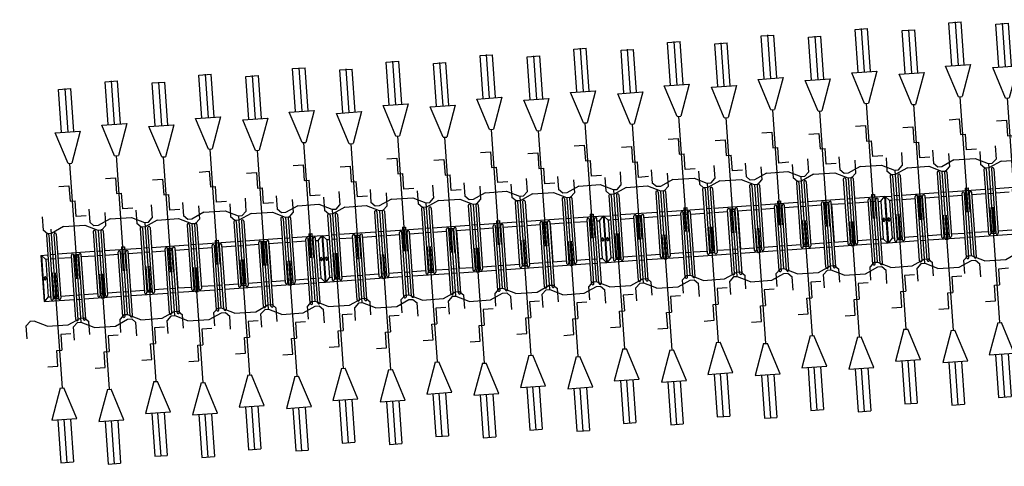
# Model space of a CAD drawing. Extents: x -410 to 7352, y -1401 to 655.
# Tile 142 of 185: x 449.77 to 457.62, y -62.43 to -58.87. Entities that reach past the tile are written whole.
import ezdxf

# ---------------------------------------------------------------- set-up
doc = ezdxf.new("R2010")
doc.units = 0
doc.header["$MEASUREMENT"] = 0
doc.linetypes.add('HIDDENX2', pattern=[0.75, 0.5, -0.25])
for name, color, linetype in [('MATEN-018', 8, 'Continuous'), ('TM_fietsparkeren hoog laag', 1, 'Continuous'), ('V_opsl_ob 12x25', 1, 'HIDDENX2')]:
    doc.layers.add(name, color=color, linetype=linetype)

# ---------------------------------------------------------------- blocks, each defined once
blk = doc.blocks.new('FIETSBAH')
at = {"layer": 'MATEN-018'}
for p, q in [((-49.9999, 1865.99576), (49.9999, 1865.99576)), ((-49.9999, 1522.78842), (-49.9999, 1865.99576)), ((0, 1870.19692), (0, 1521.9045)), ((49.9999, 1522.78842), (49.9999, 1865.99576)), ((-14.9987, 1271.905), (-99.9998, 1521.9045)), ((-99.9998, 1521.9045), (99.9998, 1521.9045)), ((99.9998, 1521.9045), (15.00124, 1271.905)), ((-14.9987, 1271.905), (15.00124, 1271.905)), ((0, 0), (0, 1271.905)), ((-99.9998, 1094.80858), (-19.99996, 1094.80858)), ((-19.99996, 1094.80858), (-19.99996, 969.63992)), ((-19.99996, 969.63992), (19.99996, 969.63992)), ((19.99996, 844.47126), (19.99996, 969.63992)), ((-249.9995, 861.51212), (-249.9995, 755.73128)), ((99.9998, 844.47126), (19.99996, 844.47126)), ((250.00204, 861.51212), (250.00204, 755.73128)), ((-218.0463, 724.51468), (-249.9995, 755.73128)), ((-185.46572, 724.51468), (-218.09456, 724.51468)), ((-85.21192, 771.5123), (-185.46572, 724.51468)), ((-85.21192, 771.5123), (85.21446, 771.5123)), ((85.21446, 771.5123), (185.46572, 724.51468)), ((185.46572, 724.51468), (218.0971, 724.51468)), ((218.0463, 724.51468), (250.00204, 755.73128)), ((-11.99896, 541.70072), (-11.99896, 349.9993)), ((-11.99896, 541.70072), (11.99896, 541.70072)), ((11.99896, 541.70072), (11.99896, 349.9993))]:
    blk.add_line(p, q, dxfattribs=at)
blk = doc.blocks.new('A$C703B710E')
at = {"layer": 'TM_fietsparkeren hoog laag'}
for p, q in [((-57193.9, 275.5), (-57563.9, 275.5)), ((-57563.9, 275.5), (-57563.9, 33.7)), ((-57193.9, 275.5), (-57563.9, 275.5)), ((-57193.9, 272.5), (-57563.9, 272.5)), ((-57528.6, 240.5), (-57563.9, 272.5)), ((-57528.9, 240.5), (-57528.9, 221.2)), ((-57228.9, 240.5), (-57528.9, 240.5)), ((-57372.4, 261.5), (-57385.4, 261.5)), ((-57372.4, 249.5), (-57385.4, 249.5)), ((-57228.9, 240.5), (-57193.9, 272.5)), ((-57228.9, 221.2), (-57228.9, 240.5)), ((-57193.9, 275.5), (-57193.9, 221.2)), ((-57548.9, 161.2), (-57548.9, 202.2)), ((-57033.4, 221.2), (-57546.4, 221.2)), ((-57033.4, 202.2), (-57546.4, 202.2)), ((-57033.4, 161.2), (-57546.4, 161.2)), ((-57543.9, 161.2), (-57543.9, 202.2)), ((-57528.9, 202.2), (-57528.9, 161.2)), ((-57228.9, 161.2), (-57228.9, 202.2)), ((-57193.9, 161.2), (-57193.9, 202.2)), ((-57033.4, 142.2), (-57546.4, 142.2)), ((-57528.9, 142.2), (-57528.9, 33.7)), ((-57228.9, 33.7), (-57228.9, 142.2)), ((-57193.9, -153.8), (-57193.9, 142.2)), ((-57724.4, 33.7), (-57211.4, 33.7)), ((-57724.4, 14.7), (-57211.4, 14.7)), ((-57563.9, 14.7), (-57563.9, -26.3)), ((-57528.9, 14.7), (-57528.9, -26.3)), ((-57228.9, -26.3), (-57228.9, 14.7)), ((-57213.9, -26.3), (-57213.9, 14.7)), ((-57208.9, -26.3), (-57208.9, 14.7)), ((-57724.4, -26.3), (-57211.4, -26.3)), ((-57724.4, -45.3), (-57211.4, -45.3)), ((-57563.9, -45.3), (-57563.9, -341.3)), ((-57528.9, -45.3), (-57528.9, -153.8)), ((-57228.9, -153.8), (-57228.9, -45.3)), ((-57033.4, -153.8), (-57546.4, -153.8)), ((-57033.4, -172.8), (-57546.4, -172.8)), ((-57033.4, -213.8), (-57546.4, -213.8)), ((-57033.4, -232.8), (-57546.4, -232.8)), ((-57528.9, -172.8), (-57528.9, -213.8)), ((-57528.9, -232.8), (-57528.9, -341.3)), ((-57228.9, -213.8), (-57228.9, -172.8)), ((-57228.9, -341.3), (-57228.9, -232.8)), ((-57193.9, -213.8), (-57193.9, -172.8)), ((-57193.9, -528.8), (-57193.9, -232.8)), ((-57724.4, -341.3), (-57211.4, -341.3)), ((-57724.4, -360.3), (-57211.4, -360.3)), ((-57563.9, -360.3), (-57563.9, -401.3)), ((-57528.9, -360.3), (-57528.9, -401.3)), ((-57228.9, -401.3), (-57228.9, -360.3)), ((-57724.4, -401.3), (-57211.4, -401.3)), ((-57724.4, -420.3), (-57211.4, -420.3)), ((-57563.9, -420.3), (-57563.9, -716.3)), ((-57528.9, -420.3), (-57528.9, -528.8)), ((-57228.9, -528.8), (-57228.9, -420.3)), ((-57548.9, -588.8), (-57548.9, -547.8)), ((-57033.4, -528.8), (-57546.4, -528.8)), ((-57033.4, -547.8), (-57546.4, -547.8)), ((-57543.9, -588.8), (-57543.9, -547.8)), ((-57528.9, -547.8), (-57528.9, -588.8)), ((-57228.9, -588.8), (-57228.9, -547.8)), ((-57193.9, -588.8), (-57193.9, -547.8)), ((-57033.4, -588.8), (-57546.4, -588.8)), ((-57033.4, -607.8), (-57546.4, -607.8)), ((-57528.9, -607.8), (-57528.9, -716.3)), ((-57228.9, -716.3), (-57228.9, -607.8)), ((-57193.9, -903.4), (-57193.9, -607.4)), ((-57724.4, -716.3), (-57211.4, -716.3)), ((-57724.4, -735.3), (-57211.4, -735.3)), ((-57724.4, -776.3), (-57211.4, -776.3)), ((-57563.9, -735.3), (-57563.9, -776.3)), ((-57528.9, -735.3), (-57528.9, -776.3)), ((-57228.9, -776.3), (-57228.9, -735.3)), ((-57213.9, -776.3), (-57213.9, -735.3)), ((-57208.9, -776.3), (-57208.9, -735.3)), ((-57724.4, -795.3), (-57211.4, -795.3)), ((-57563.9, -794.9), (-57563.9, -1090.9)), ((-57225.9, -795.8), (-57531.9, -795.8)), ((-57528.9, -794.9), (-57528.9, -903.4)), ((-57528.9, -795.3), (-57528.9, -795.8)), ((-57228.9, -903.4), (-57228.9, -794.9)), ((-57228.9, -795.8), (-57228.9, -795.3)), ((-57033.4, -903.8), (-57546.4, -903.8)), ((-57033.4, -922.8), (-57546.4, -922.8)), ((-57528.9, -922.8), (-57528.9, -963.8)), ((-57228.9, -963.8), (-57228.9, -922.8)), ((-57193.9, -963.8), (-57193.9, -922.8)), ((-57033.4, -963.8), (-57546.4, -963.8)), ((-57033.4, -982.8), (-57546.4, -982.8)), ((-57528.9, -982.4), (-57528.9, -1090.9)), ((-57528.9, -982.8), (-57528.9, -1091.3)), ((-57228.9, -1091.3), (-57228.9, -982.8)), ((-57193.9, -1278.8), (-57193.9, -982.8)), ((-57724.4, -1091.3), (-57211.4, -1091.3)), ((-57724.4, -1110.3), (-57211.4, -1110.3)), ((-57724.4, -1151.3), (-57211.4, -1151.3)), ((-57724.4, -1170.3), (-57211.4, -1170.3)), ((-57563.9, -1110.3), (-57563.9, -1151.3)), ((-57563.9, -1170.3), (-57563.9, -1466.3)), ((-57528.9, -1110.3), (-57528.9, -1151.3)), ((-57528.9, -1170.3), (-57528.9, -1278.8)), ((-57228.9, -1151.3), (-57228.9, -1110.3)), ((-57228.9, -1278.8), (-57228.9, -1170.3)), ((-57548.9, -1338.8), (-57548.9, -1297.8)), ((-57033.4, -1278.8), (-57546.4, -1278.8)), ((-57033.4, -1297.8), (-57546.4, -1297.8)), ((-57543.9, -1338.8), (-57543.9, -1297.8)), ((-57528.9, -1297.8), (-57528.9, -1338.8)), ((-57228.9, -1338.8), (-57228.9, -1297.8)), ((-57193.9, -1338.8), (-57193.9, -1297.8)), ((-57033.4, -1338.8), (-57546.4, -1338.8)), ((-57033.4, -1357.8), (-57546.4, -1357.8)), ((-57528.9, -1357.8), (-57528.9, -1466.3)), ((-57228.9, -1466.3), (-57228.9, -1357.8)), ((-57193.9, -1653.4), (-57193.9, -1357.4)), ((-57724.4, -1466.3), (-57211.4, -1466.3)), ((-57724.4, -1485.3), (-57211.4, -1485.3)), ((-57563.9, -1485.3), (-57563.9, -1526.3)), ((-57528.9, -1485.3), (-57528.9, -1526.3)), ((-57228.9, -1526.3), (-57228.9, -1485.3)), ((-57213.9, -1526.3), (-57213.9, -1485.3)), ((-57208.9, -1526.3), (-57208.9, -1485.3)), ((-57724.4, -1526.3), (-57211.4, -1526.3)), ((-57724.4, -1545.3), (-57211.4, -1545.3)), ((-57563.9, -1544.9), (-57563.9, -1840.9)), ((-57225.9, -1545.8), (-57531.9, -1545.8)), ((-57528.9, -1544.9), (-57528.9, -1653.4)), ((-57528.9, -1545.3), (-57528.9, -1545.8)), ((-57228.9, -1653.4), (-57228.9, -1544.9)), ((-57228.9, -1545.8), (-57228.9, -1545.3)), ((-57033.4, -1653.8), (-57546.4, -1653.8)), ((-57033.4, -1672.8), (-57546.4, -1672.8)), ((-57033.4, -1713.8), (-57546.4, -1713.8)), ((-57528.9, -1672.8), (-57528.9, -1713.8)), ((-57228.9, -1713.8), (-57228.9, -1672.8)), ((-57193.9, -1713.8), (-57193.9, -1672.8)), ((-57033.4, -1732.8), (-57546.4, -1732.8)), ((-57528.9, -1732.4), (-57528.9, -1840.9)), ((-57228.9, -1841.3), (-57228.9, -1732.8)), ((-57193.9, -1974.5), (-57193.9, -1732.8)), ((-57724.4, -1841.3), (-57211.4, -1841.3)), ((-57724.4, -1860.3), (-57211.4, -1860.3)), ((-57563.9, -1860.3), (-57563.9, -1901.3)), ((-57528.9, -1860.3), (-57528.9, -1901.3)), ((-57228.9, -1901.3), (-57228.9, -1860.3)), ((-57724.4, -1901.3), (-57211.4, -1901.3)), ((-57724.4, -1920.3), (-57211.4, -1920.3)), ((-57563.9, -1920.3), (-57563.9, -1974.5)), ((-57528.6, -1939.5), (-57563.9, -1971.5)), ((-57528.9, -1920.3), (-57528.9, -1939.5)), ((-57228.9, -1939.5), (-57528.9, -1939.5)), ((-57372.4, -1948.5), (-57385.4, -1948.5)), ((-57372.4, -1960.5), (-57385.4, -1960.5)), ((-57228.9, -1920.3), (-57228.9, -1939.5)), ((-57228.9, -1939.5), (-57193.9, -1971.5)), ((-57193.9, -1971.5), (-57563.9, -1971.5)), ((-57193.9, -1974.5), (-57563.9, -1974.5)), ((-57193.9, -1974.5), (-57563.9, -1974.5)), ((-57563.9, -1974.5), (-57563.9, -2216.3)), ((-57193.9, -1974.5), (-57563.9, -1974.5)), ((-57193.9, -1977.5), (-57563.9, -1977.5)), ((-57528.6, -2009.5), (-57563.9, -1977.5)), ((-57033.4, -2028.8), (-57546.4, -2028.8)), ((-57528.9, -2009.5), (-57528.9, -2028.8)), ((-57228.9, -2009.5), (-57528.9, -2009.5)), ((-57372.4, -1988.5), (-57385.4, -1988.5)), ((-57372.4, -2000.5), (-57385.4, -2000.5)), ((-57228.9, -2009.5), (-57193.9, -1977.5)), ((-57228.9, -2028.8), (-57228.9, -2009.5)), ((-57193.9, -1974.5), (-57193.9, -2028.8)), ((-57548.9, -2088.8), (-57548.9, -2047.8)), ((-57033.4, -2047.8), (-57546.4, -2047.8)), ((-57033.4, -2088.8), (-57546.4, -2088.8)), ((-57033.4, -2107.8), (-57546.4, -2107.8)), ((-57543.9, -2088.8), (-57543.9, -2047.8)), ((-57528.9, -2047.8), (-57528.9, -2088.8)), ((-57528.9, -2107.8), (-57528.9, -2216.3)), ((-57228.9, -2088.8), (-57228.9, -2047.8)), ((-57228.9, -2216.3), (-57228.9, -2107.8)), ((-57193.9, -2088.8), (-57193.9, -2047.8)), ((-57193.9, -2403.8), (-57193.9, -2107.8)), ((-57724.4, -2216.3), (-57211.4, -2216.3)), ((-57724.4, -2235.3), (-57211.4, -2235.3)), ((-57724.4, -2276.3), (-57211.4, -2276.3)), ((-57563.9, -2235.3), (-57563.9, -2276.3)), ((-57528.9, -2235.3), (-57528.9, -2276.3)), ((-57228.9, -2276.3), (-57228.9, -2235.3)), ((-57213.9, -2276.3), (-57213.9, -2235.3)), ((-57208.9, -2276.3), (-57208.9, -2235.3)), ((-57724.4, -2295.3), (-57211.4, -2295.3)), ((-57563.9, -2295.3), (-57563.9, -2591.3)), ((-57528.9, -2295.3), (-57528.9, -2403.8)), ((-57228.9, -2403.8), (-57228.9, -2295.3)), ((-57033.4, -2403.8), (-57546.4, -2403.8)), ((-57033.4, -2422.8), (-57546.4, -2422.8)), ((-57528.9, -2422.8), (-57528.9, -2463.8)), ((-57228.9, -2463.8), (-57228.9, -2422.8)), ((-57193.9, -2463.8), (-57193.9, -2422.8)), ((-57033.4, -2463.8), (-57546.4, -2463.8)), ((-57033.4, -2482.8), (-57546.4, -2482.8)), ((-57528.9, -2482.8), (-57528.9, -2591.3)), ((-57228.9, -2591.3), (-57228.9, -2482.8)), ((-57193.9, -2778.8), (-57193.9, -2482.8)), ((-57724.4, -2591.3), (-57211.4, -2591.3)), ((-57724.4, -2610.3), (-57211.4, -2610.3)), ((-57724.4, -2651.3), (-57211.4, -2651.3)), ((-57724.4, -2670.3), (-57211.4, -2670.3)), ((-57563.9, -2610.3), (-57563.9, -2651.3)), ((-57563.9, -2670.3), (-57563.9, -2966.3)), ((-57528.9, -2610.3), (-57528.9, -2651.3)), ((-57528.9, -2670.3), (-57528.9, -2778.8)), ((-57228.9, -2651.3), (-57228.9, -2610.3)), ((-57228.9, -2778.8), (-57228.9, -2670.3)), ((-57548.9, -2838.8), (-57548.9, -2797.8)), ((-57033.4, -2778.8), (-57546.4, -2778.8)), ((-57033.4, -2797.8), (-57546.4, -2797.8)), ((-57543.9, -2838.8), (-57543.9, -2797.8)), ((-57528.9, -2797.8), (-57528.9, -2838.8)), ((-57228.9, -2838.8), (-57228.9, -2797.8)), ((-57193.9, -2838.8), (-57193.9, -2797.8)), ((-57033.4, -2838.8), (-57546.4, -2838.8)), ((-57033.4, -2857.8), (-57546.4, -2857.8)), ((-57528.9, -2857.8), (-57528.9, -2966.3)), ((-57228.9, -2966.3), (-57228.9, -2857.8)), ((-57193.9, -3153.4), (-57193.9, -2857.4)), ((-57724.4, -2966.3), (-57211.4, -2966.3)), ((-57724.4, -2985.3), (-57211.4, -2985.3)), ((-57563.9, -2985.3), (-57563.9, -3026.3)), ((-57528.9, -2985.3), (-57528.9, -3026.3)), ((-57228.9, -3026.3), (-57228.9, -2985.3)), ((-57213.9, -3026.3), (-57213.9, -2985.3)), ((-57208.9, -3026.3), (-57208.9, -2985.3)), ((-57724.4, -3026.3), (-57211.4, -3026.3)), ((-57724.4, -3045.3), (-57211.4, -3045.3)), ((-57563.9, -3044.9), (-57563.9, -3340.9)), ((-57225.9, -3045.8), (-57531.9, -3045.8)), ((-57528.9, -3044.9), (-57528.9, -3153.4)), ((-57528.9, -3045.3), (-57528.9, -3045.8)), ((-57228.9, -3153.4), (-57228.9, -3044.9)), ((-57228.9, -3045.8), (-57228.9, -3045.3)), ((-57033.4, -3153.8), (-57546.4, -3153.8)), ((-57033.4, -3172.8), (-57546.4, -3172.8)), ((-57033.4, -3213.8), (-57546.4, -3213.8)), ((-57528.9, -3172.8), (-57528.9, -3213.8)), ((-57228.9, -3213.8), (-57228.9, -3172.8)), ((-57193.9, -3213.8), (-57193.9, -3172.8)), ((-57033.4, -3232.8), (-57546.4, -3232.8)), ((-57528.9, -3232.4), (-57528.9, -3340.9)), ((-57528.9, -3232.8), (-57528.9, -3341.3)), ((-57228.9, -3341.3), (-57228.9, -3232.8)), ((-57193.9, -3528.8), (-57193.9, -3232.8)), ((-57724.4, -3341.3), (-57211.4, -3341.3)), ((-57724.4, -3360.3), (-57211.4, -3360.3)), ((-57563.9, -3360.3), (-57563.9, -3401.3)), ((-57528.9, -3360.3), (-57528.9, -3401.3)), ((-57228.9, -3401.3), (-57228.9, -3360.3)), ((-57724.4, -3401.3), (-57211.4, -3401.3)), ((-57724.4, -3420.3), (-57211.4, -3420.3)), ((-57563.9, -3420.3), (-57563.9, -3716.3)), ((-57528.9, -3420.3), (-57528.9, -3528.8)), ((-57228.9, -3528.8), (-57228.9, -3420.3)), ((-57033.4, -3528.8), (-57546.4, -3528.8)), ((-57548.9, -3588.8), (-57548.9, -3547.8)), ((-57033.4, -3547.8), (-57546.4, -3547.8)), ((-57033.4, -3588.8), (-57546.4, -3588.8)), ((-57033.4, -3607.8), (-57546.4, -3607.8)), ((-57543.9, -3588.8), (-57543.9, -3547.8)), ((-57528.9, -3547.8), (-57528.9, -3588.8)), ((-57528.9, -3607.8), (-57528.9, -3716.3)), ((-57228.9, -3588.8), (-57228.9, -3547.8)), ((-57228.9, -3716.3), (-57228.9, -3607.8)), ((-57193.9, -3588.8), (-57193.9, -3547.8)), ((-57193.9, -3903.4), (-57193.9, -3607.4)), ((-57724.4, -3716.3), (-57211.4, -3716.3)), ((-57724.4, -3735.3), (-57211.4, -3735.3)), ((-57563.9, -3735.3), (-57563.9, -3776.3)), ((-57528.9, -3735.3), (-57528.9, -3776.3)), ((-57228.9, -3776.3), (-57228.9, -3735.3)), ((-57213.9, -3776.3), (-57213.9, -3735.3)), ((-57208.9, -3776.3), (-57208.9, -3735.3)), ((-57724.4, -3776.3), (-57211.4, -3776.3)), ((-57724.4, -3795.3), (-57211.4, -3795.3)), ((-57563.9, -3794.9), (-57563.9, -4090.9)), ((-57225.9, -3795.8), (-57531.9, -3795.8)), ((-57528.9, -3794.9), (-57528.9, -3903.4)), ((-57528.9, -3795.3), (-57528.9, -3795.8)), ((-57228.9, -3903.4), (-57228.9, -3794.9)), ((-57228.9, -3795.8), (-57228.9, -3795.3)), ((-57033.4, -3903.8), (-57546.4, -3903.8)), ((-57033.4, -3922.8), (-57546.4, -3922.8)), ((-57528.9, -3922.8), (-57528.9, -3963.8)), ((-57228.9, -3963.8), (-57228.9, -3922.8)), ((-57193.9, -3963.8), (-57193.9, -3922.8)), ((-57033.4, -3963.8), (-57546.4, -3963.8)), ((-57033.4, -3982.8), (-57546.4, -3982.8)), ((-57528.9, -3982.4), (-57528.9, -4090.9)), ((-57228.9, -4091.3), (-57228.9, -3982.8)), ((-57193.9, -4224.5), (-57193.9, -3982.8)), ((-57724.4, -4091.3), (-57211.4, -4091.3)), ((-57724.4, -4110.3), (-57211.4, -4110.3)), ((-57724.4, -4151.3), (-57211.4, -4151.3)), ((-57563.9, -4110.3), (-57563.9, -4151.3)), ((-57528.9, -4110.3), (-57528.9, -4151.3)), ((-57228.9, -4151.3), (-57228.9, -4110.3)), ((-57724.4, -4170.3), (-57211.4, -4170.3)), ((-57563.9, -4170.3), (-57563.9, -4224.5)), ((-57528.6, -4189.5), (-57563.9, -4221.5)), ((-57193.9, -4221.5), (-57563.9, -4221.5)), ((-57193.9, -4224.5), (-57563.9, -4224.5)), ((-57193.9, -4224.5), (-57563.9, -4224.5)), ((-57563.9, -4224.5), (-57563.9, -4466.3)), ((-57193.9, -4224.5), (-57563.9, -4224.5)), ((-57193.9, -4227.5), (-57563.9, -4227.5)), ((-57528.6, -4259.5), (-57563.9, -4227.5)), ((-57528.9, -4170.3), (-57528.9, -4189.5)), ((-57228.9, -4189.5), (-57528.9, -4189.5)), ((-57372.4, -4198.5), (-57385.4, -4198.5)), ((-57372.4, -4210.5), (-57385.4, -4210.5)), ((-57372.4, -4238.5), (-57385.4, -4238.5)), ((-57228.9, -4170.3), (-57228.9, -4189.5)), ((-57228.9, -4189.5), (-57193.9, -4221.5)), ((-57228.9, -4259.5), (-57193.9, -4227.5)), ((-57193.9, -4224.5), (-57193.9, -4278.8)), ((-57548.9, -4338.8), (-57548.9, -4297.8)), ((-57033.4, -4278.8), (-57546.4, -4278.8)), ((-57033.4, -4297.8), (-57546.4, -4297.8)), ((-57543.9, -4338.8), (-57543.9, -4297.8)), ((-57528.9, -4259.5), (-57528.9, -4278.8)), ((-57228.9, -4259.5), (-57528.9, -4259.5)), ((-57528.9, -4297.8), (-57528.9, -4338.8)), ((-57372.4, -4250.5), (-57385.4, -4250.5)), ((-57228.9, -4278.8), (-57228.9, -4259.5)), ((-57228.9, -4338.8), (-57228.9, -4297.8)), ((-57193.9, -4338.8), (-57193.9, -4297.8)), ((-57033.4, -4338.8), (-57546.4, -4338.8)), ((-57033.4, -4357.8), (-57546.4, -4357.8)), ((-57528.9, -4357.8), (-57528.9, -4466.3)), ((-57228.9, -4466.3), (-57228.9, -4357.8)), ((-57193.9, -4653.8), (-57193.9, -4357.8)), ((-57724.4, -4466.3), (-57211.4, -4466.3)), ((-57724.4, -4485.3), (-57211.4, -4485.3)), ((-57724.4, -4526.3), (-57211.4, -4526.3)), ((-57724.4, -4545.3), (-57211.4, -4545.3)), ((-57563.9, -4485.3), (-57563.9, -4526.3)), ((-57563.9, -4545.3), (-57563.9, -4841.3)), ((-57528.9, -4485.3), (-57528.9, -4526.3)), ((-57528.9, -4545.3), (-57528.9, -4653.8)), ((-57228.9, -4526.3), (-57228.9, -4485.3)), ((-57228.9, -4653.8), (-57228.9, -4545.3)), ((-57213.9, -4526.3), (-57213.9, -4485.3)), ((-57208.9, -4526.3), (-57208.9, -4485.3)), ((-57033.4, -4653.8), (-57546.4, -4653.8)), ((-57033.4, -4672.8), (-57546.4, -4672.8)), ((-57033.4, -4713.8), (-57546.4, -4713.8)), ((-57528.9, -4672.8), (-57528.9, -4713.8)), ((-57228.9, -4713.8), (-57228.9, -4672.8)), ((-57193.9, -4713.8), (-57193.9, -4672.8)), ((-57033.4, -4732.8), (-57546.4, -4732.8)), ((-57528.9, -4732.8), (-57528.9, -4841.3)), ((-57228.9, -4841.3), (-57228.9, -4732.8)), ((-57193.9, -5028.8), (-57193.9, -4732.8)), ((-57724.4, -4841.3), (-57211.4, -4841.3)), ((-57724.4, -4860.3), (-57211.4, -4860.3)), ((-57563.9, -4860.3), (-57563.9, -4901.3)), ((-57528.9, -4860.3), (-57528.9, -4901.3)), ((-57228.9, -4901.3), (-57228.9, -4860.3)), ((-57724.4, -4901.3), (-57211.4, -4901.3)), ((-57724.4, -4920.3), (-57211.4, -4920.3)), ((-57563.9, -4920.3), (-57563.9, -5216.3)), ((-57528.9, -4920.3), (-57528.9, -5028.8)), ((-57228.9, -5028.8), (-57228.9, -4920.3)), ((-57033.4, -5028.8), (-57546.4, -5028.8)), ((-57548.9, -5088.8), (-57548.9, -5047.8)), ((-57033.4, -5047.8), (-57546.4, -5047.8)), ((-57033.4, -5088.8), (-57546.4, -5088.8)), ((-57543.9, -5088.8), (-57543.9, -5047.8)), ((-57528.9, -5047.8), (-57528.9, -5088.8)), ((-57228.9, -5088.8), (-57228.9, -5047.8)), ((-57193.9, -5088.8), (-57193.9, -5047.8)), ((-57033.4, -5107.8), (-57546.4, -5107.8)), ((-57528.9, -5107.8), (-57528.9, -5216.3)), ((-57228.9, -5216.3), (-57228.9, -5107.8)), ((-57193.9, -5403.4), (-57193.9, -5107.4)), ((-57724.4, -5216.3), (-57211.4, -5216.3)), ((-57724.4, -5235.3), (-57211.4, -5235.3)), ((-57563.9, -5235.3), (-57563.9, -5276.3)), ((-57528.9, -5235.3), (-57528.9, -5276.3)), ((-57228.9, -5276.3), (-57228.9, -5235.3)), ((-57213.9, -5276.3), (-57213.9, -5235.3)), ((-57208.9, -5276.3), (-57208.9, -5235.3)), ((-57724.4, -5276.3), (-57211.4, -5276.3)), ((-57724.4, -5295.3), (-57211.4, -5295.3)), ((-57563.9, -5294.9), (-57563.9, -5590.9)), ((-57225.9, -5295.8), (-57531.9, -5295.8)), ((-57528.9, -5294.9), (-57528.9, -5403.4)), ((-57528.9, -5295.3), (-57528.9, -5295.8)), ((-57228.9, -5403.4), (-57228.9, -5294.9)), ((-57228.9, -5295.8), (-57228.9, -5295.3)), ((-57033.4, -5403.8), (-57546.4, -5403.8)), ((-57033.4, -5422.8), (-57546.4, -5422.8)), ((-57033.4, -5463.8), (-57546.4, -5463.8)), ((-57033.4, -5482.8), (-57546.4, -5482.8)), ((-57528.9, -5422.8), (-57528.9, -5463.8)), ((-57528.9, -5482.4), (-57528.9, -5590.9)), ((-57528.9, -5482.8), (-57528.9, -5591.3)), ((-57228.9, -5463.8), (-57228.9, -5422.8)), ((-57228.9, -5591.3), (-57228.9, -5482.8)), ((-57193.9, -5463.8), (-57193.9, -5422.8)), ((-57193.9, -5778.8), (-57193.9, -5482.8)), ((-57724.4, -5591.3), (-57211.4, -5591.3)), ((-57724.4, -5610.3), (-57211.4, -5610.3)), ((-57724.4, -5651.3), (-57211.4, -5651.3)), ((-57563.9, -5610.3), (-57563.9, -5651.3)), ((-57528.9, -5610.3), (-57528.9, -5651.3)), ((-57228.9, -5651.3), (-57228.9, -5610.3)), ((-57724.4, -5670.3), (-57211.4, -5670.3)), ((-57563.9, -5670.3), (-57563.9, -5966.3)), ((-57528.9, -5670.3), (-57528.9, -5778.8)), ((-57228.9, -5778.8), (-57228.9, -5670.3)), ((-57548.9, -5838.8), (-57548.9, -5797.8)), ((-57033.4, -5778.8), (-57546.4, -5778.8)), ((-57033.4, -5797.8), (-57546.4, -5797.8)), ((-57543.9, -5838.8), (-57543.9, -5797.8)), ((-57528.9, -5797.8), (-57528.9, -5838.8)), ((-57228.9, -5838.8), (-57228.9, -5797.8)), ((-57193.9, -5838.8), (-57193.9, -5797.8)), ((-57033.4, -5838.8), (-57546.4, -5838.8)), ((-57033.4, -5857.8), (-57546.4, -5857.8)), ((-57528.9, -5857.8), (-57528.9, -5966.3)), ((-57228.9, -5966.3), (-57228.9, -5857.8)), ((-57193.9, -6153.4), (-57193.9, -5857.4)), ((-57724.4, -5966.3), (-57211.4, -5966.3)), ((-57724.4, -5985.3), (-57211.4, -5985.3)), ((-57724.4, -6026.3), (-57211.4, -6026.3)), ((-57724.4, -6045.3), (-57211.4, -6045.3)), ((-57563.9, -5985.3), (-57563.9, -6026.3)), ((-57563.9, -6044.9), (-57563.9, -6340.9)), ((-57225.9, -6045.8), (-57531.9, -6045.8)), ((-57528.9, -5985.3), (-57528.9, -6026.3)), ((-57528.9, -6044.9), (-57528.9, -6153.4)), ((-57528.9, -6045.3), (-57528.9, -6045.8)), ((-57228.9, -6026.3), (-57228.9, -5985.3)), ((-57228.9, -6153.4), (-57228.9, -6044.9)), ((-57228.9, -6045.8), (-57228.9, -6045.3)), ((-57213.9, -6026.3), (-57213.9, -5985.3)), ((-57208.9, -6026.3), (-57208.9, -5985.3)), ((-57033.4, -6153.8), (-57546.4, -6153.8)), ((-57033.4, -6172.8), (-57546.4, -6172.8)), ((-57528.9, -6172.8), (-57528.9, -6213.8)), ((-57228.9, -6213.8), (-57228.9, -6172.8)), ((-57193.9, -6213.8), (-57193.9, -6172.8)), ((-57033.4, -6213.8), (-57546.4, -6213.8)), ((-57033.4, -6232.8), (-57546.4, -6232.8)), ((-57528.9, -6232.4), (-57528.9, -6340.9)), ((-57228.9, -6341.3), (-57228.9, -6232.8)), ((-57193.9, -6474.5), (-57193.9, -6232.8)), ((-57724.4, -6341.3), (-57211.4, -6341.3)), ((-57724.4, -6360.3), (-57211.4, -6360.3)), ((-57563.9, -6360.3), (-57563.9, -6401.3)), ((-57528.9, -6360.3), (-57528.9, -6401.3)), ((-57228.9, -6401.3), (-57228.9, -6360.3)), ((-57724.4, -6401.3), (-57211.4, -6401.3)), ((-57724.4, -6420.3), (-57211.4, -6420.3)), ((-57563.9, -6420.3), (-57563.9, -6474.5)), ((-57528.6, -6439.5), (-57563.9, -6471.5)), ((-57528.9, -6420.3), (-57528.9, -6439.5)), ((-57228.9, -6439.5), (-57528.9, -6439.5)), ((-57228.9, -6420.3), (-57228.9, -6439.5)), ((-57228.9, -6439.5), (-57193.9, -6471.5)), ((-57193.9, -6471.5), (-57563.9, -6471.5)), ((-57193.9, -6474.5), (-57563.9, -6474.5)), ((-57193.9, -6474.5), (-57563.9, -6474.5)), ((-57563.9, -6474.5), (-57563.9, -6716.3)), ((-57193.9, -6474.5), (-57563.9, -6474.5)), ((-57193.9, -6477.5), (-57563.9, -6477.5)), ((-57528.6, -6509.5), (-57563.9, -6477.5)), ((-57528.9, -6509.5), (-57528.9, -6528.8)), ((-57228.9, -6509.5), (-57528.9, -6509.5)), ((-57372.4, -6448.5), (-57385.4, -6448.5)), ((-57372.4, -6460.5), (-57385.4, -6460.5)), ((-57372.4, -6488.5), (-57385.4, -6488.5)), ((-57372.4, -6500.5), (-57385.4, -6500.5)), ((-57228.9, -6509.5), (-57193.9, -6477.5)), ((-57228.9, -6528.8), (-57228.9, -6509.5)), ((-57193.9, -6474.5), (-57193.9, -6528.8)), ((-57548.9, -6588.8), (-57548.9, -6547.8)), ((-57033.4, -6528.8), (-57546.4, -6528.8)), ((-57033.4, -6547.8), (-57546.4, -6547.8)), ((-57033.4, -6588.8), (-57546.4, -6588.8)), ((-57543.9, -6588.8), (-57543.9, -6547.8)), ((-57528.9, -6547.8), (-57528.9, -6588.8)), ((-57228.9, -6588.8), (-57228.9, -6547.8)), ((-57193.9, -6588.8), (-57193.9, -6547.8)), ((-57033.4, -6607.8), (-57546.4, -6607.8)), ((-57528.9, -6607.8), (-57528.9, -6716.3)), ((-57228.9, -6716.3), (-57228.9, -6607.8)), ((-57193.9, -6903.8), (-57193.9, -6607.8)), ((-57724.4, -6716.3), (-57211.4, -6716.3)), ((-57724.4, -6735.3), (-57211.4, -6735.3)), ((-57563.9, -6735.3), (-57563.9, -6776.3)), ((-57528.9, -6735.3), (-57528.9, -6776.3)), ((-57228.9, -6776.3), (-57228.9, -6735.3)), ((-57213.9, -6776.3), (-57213.9, -6735.3)), ((-57208.9, -6776.3), (-57208.9, -6735.3)), ((-57724.4, -6776.3), (-57211.4, -6776.3)), ((-57724.4, -6795.3), (-57211.4, -6795.3)), ((-57563.9, -6795.3), (-57563.9, -7091.3)), ((-57528.9, -6795.3), (-57528.9, -6903.8)), ((-57228.9, -6903.8), (-57228.9, -6795.3)), ((-57033.4, -6903.8), (-57546.4, -6903.8)), ((-57033.4, -6922.8), (-57546.4, -6922.8)), ((-57033.4, -6963.8), (-57546.4, -6963.8)), ((-57033.4, -6982.8), (-57546.4, -6982.8)), ((-57528.9, -6922.8), (-57528.9, -6963.8)), ((-57528.9, -6982.8), (-57528.9, -7091.3)), ((-57228.9, -6963.8), (-57228.9, -6922.8)), ((-57228.9, -7091.3), (-57228.9, -6982.8)), ((-57193.9, -6963.8), (-57193.9, -6922.8)), ((-57193.9, -7278.8), (-57193.9, -6982.8)), ((-57724.4, -7091.3), (-57211.4, -7091.3)), ((-57724.4, -7110.3), (-57211.4, -7110.3)), ((-57563.9, -7110.3), (-57563.9, -7151.3)), ((-57528.9, -7110.3), (-57528.9, -7151.3)), ((-57228.9, -7151.3), (-57228.9, -7110.3)), ((-57724.4, -7151.3), (-57211.4, -7151.3)), ((-57724.4, -7170.3), (-57211.4, -7170.3)), ((-57563.9, -7170.3), (-57563.9, -7466.3)), ((-57528.9, -7170.3), (-57528.9, -7278.8)), ((-57228.9, -7278.8), (-57228.9, -7170.3)), ((-57548.9, -7338.8), (-57548.9, -7297.8)), ((-57033.4, -7278.8), (-57546.4, -7278.8)), ((-57033.4, -7297.8), (-57546.4, -7297.8)), ((-57543.9, -7338.8), (-57543.9, -7297.8)), ((-57528.9, -7297.8), (-57528.9, -7338.8)), ((-57228.9, -7338.8), (-57228.9, -7297.8)), ((-57193.9, -7338.8), (-57193.9, -7297.8)), ((-57033.4, -7338.8), (-57546.4, -7338.8)), ((-57033.4, -7357.8), (-57546.4, -7357.8)), ((-57528.9, -7357.8), (-57528.9, -7466.3)), ((-57228.9, -7466.3), (-57228.9, -7357.8)), ((-57193.9, -7653.4), (-57193.9, -7357.4))]:
    blk.add_line(p, q, dxfattribs=at)
for centre, radius, start, end in [((-57385.4, 255.5), 6, 90, 270), ((-57372.4, 255.5), 6, 270, 90), ((-57546.4, 211.7), 9.5, 90, 270.00001), ((-57546.4, 151.7), 9.5, 90, 270.00001), ((-57033.4, 211.7), 9.5, 269.99999, 90), ((-57033.4, 151.7), 9.5, 269.99999, 90), ((-57724.4, 24.2), 9.5, 90, 270), ((-57211.4, 24.2), 9.5, 270, 90), ((-57724.4, -35.8), 9.5, 90, 270), ((-57211.4, -35.8), 9.5, 270, 90), ((-57546.4, -163.3), 9.5, 90, 270.00001), ((-57033.4, -163.3), 9.5, 269.99999, 90), ((-57546.4, -223.3), 9.5, 90, 270.00001), ((-57033.4, -223.3), 9.5, 269.99999, 90), ((-57724.4, -350.8), 9.5, 90, 270), ((-57211.4, -350.8), 9.5, 270, 90), ((-57724.4, -410.8), 9.5, 90, 270), ((-57211.4, -410.8), 9.5, 270, 90), ((-57546.4, -538.3), 9.5, 90, 270.00001), ((-57033.4, -538.3), 9.5, 269.99999, 90), ((-57546.4, -598.3), 9.5, 90, 270.00001), ((-57033.4, -598.3), 9.5, 269.99999, 90), ((-57724.4, -725.8), 9.5, 90, 270), ((-57724.4, -785.8), 9.5, 90, 270), ((-57211.4, -725.8), 9.5, 270, 90), ((-57211.4, -785.8), 9.5, 270, 90), ((-57546.4, -913.3), 9.5, 90, 270.00001), ((-57033.4, -913.3), 9.5, 269.99999, 90), ((-57546.4, -973.3), 9.5, 90, 270.00001), ((-57033.4, -973.3), 9.5, 269.99999, 90), ((-57724.4, -1100.8), 9.5, 90, 270), ((-57211.4, -1100.8), 9.5, 270, 90), ((-57724.4, -1160.8), 9.5, 90, 270), ((-57211.4, -1160.8), 9.5, 270, 90), ((-57546.4, -1288.3), 9.5, 90, 270.00001), ((-57033.4, -1288.3), 9.5, 269.99999, 90), ((-57546.4, -1348.3), 9.5, 90, 270.00001), ((-57033.4, -1348.3), 9.5, 269.99999, 90), ((-57724.4, -1475.8), 9.5, 90, 270), ((-57211.4, -1475.8), 9.5, 270, 90), ((-57724.4, -1535.8), 9.5, 90, 270), ((-57211.4, -1535.8), 9.5, 270, 90), ((-57546.4, -1663.3), 9.5, 90, 270.00001), ((-57546.4, -1723.3), 9.5, 90, 270.00001), ((-57033.4, -1663.3), 9.5, 269.99999, 90), ((-57033.4, -1723.3), 9.5, 269.99999, 90), ((-57724.4, -1850.8), 9.5, 90, 270), ((-57211.4, -1850.8), 9.5, 270, 90), ((-57724.4, -1910.8), 9.5, 90, 270), ((-57385.4, -1954.5), 6, 90, 270), ((-57372.4, -1954.5), 6, 270, 90), ((-57211.4, -1910.8), 9.5, 270, 90), ((-57546.4, -2038.3), 9.5, 90, 270.00001), ((-57385.4, -1994.5), 6, 90, 270), ((-57372.4, -1994.5), 6, 270, 90), ((-57033.4, -2038.3), 9.5, 269.99999, 90), ((-57546.4, -2098.3), 9.5, 90, 270.00001), ((-57033.4, -2098.3), 9.5, 269.99999, 90), ((-57724.4, -2225.8), 9.5, 90, 270), ((-57724.4, -2285.8), 9.5, 90, 270), ((-57211.4, -2225.8), 9.5, 270, 90), ((-57211.4, -2285.8), 9.5, 270, 90), ((-57546.4, -2413.3), 9.5, 90, 270.00001), ((-57033.4, -2413.3), 9.5, 269.99999, 90), ((-57546.4, -2473.3), 9.5, 90, 270.00001), ((-57033.4, -2473.3), 9.5, 269.99999, 90), ((-57724.4, -2600.8), 9.5, 90, 270), ((-57211.4, -2600.8), 9.5, 270, 90), ((-57724.4, -2660.8), 9.5, 90, 270), ((-57211.4, -2660.8), 9.5, 270, 90), ((-57546.4, -2788.3), 9.5, 90, 270.00001), ((-57033.4, -2788.3), 9.5, 269.99999, 90), ((-57546.4, -2848.3), 9.5, 90, 270.00001), ((-57033.4, -2848.3), 9.5, 269.99999, 90), ((-57724.4, -2975.8), 9.5, 90, 270), ((-57211.4, -2975.8), 9.5, 270, 90), ((-57724.4, -3035.8), 9.5, 90, 270), ((-57211.4, -3035.8), 9.5, 270, 90), ((-57546.4, -3163.3), 9.5, 90, 270.00001), ((-57546.4, -3223.3), 9.5, 90, 270.00001), ((-57033.4, -3163.3), 9.5, 269.99999, 90), ((-57033.4, -3223.3), 9.5, 269.99999, 90), ((-57724.4, -3350.8), 9.5, 90, 270), ((-57211.4, -3350.8), 9.5, 270, 90), ((-57724.4, -3410.8), 9.5, 90, 270), ((-57211.4, -3410.8), 9.5, 270, 90), ((-57546.4, -3538.3), 9.5, 90, 270.00001), ((-57033.4, -3538.3), 9.5, 269.99999, 90), ((-57546.4, -3598.3), 9.5, 90, 270.00001), ((-57033.4, -3598.3), 9.5, 269.99999, 90), ((-57724.4, -3725.8), 9.5, 90, 270), ((-57211.4, -3725.8), 9.5, 270, 90), ((-57724.4, -3785.8), 9.5, 90, 270), ((-57211.4, -3785.8), 9.5, 270, 90), ((-57546.4, -3913.3), 9.5, 90, 270.00001), ((-57033.4, -3913.3), 9.5, 269.99999, 90), ((-57546.4, -3973.3), 9.5, 90, 270.00001), ((-57033.4, -3973.3), 9.5, 269.99999, 90), ((-57724.4, -4100.8), 9.5, 90, 270), ((-57724.4, -4160.8), 9.5, 90, 270), ((-57211.4, -4100.8), 9.5, 270, 90), ((-57211.4, -4160.8), 9.5, 270, 90), ((-57385.4, -4204.5), 6, 90, 270), ((-57385.4, -4244.5), 6, 90, 270), ((-57372.4, -4204.5), 6, 270, 90), ((-57372.4, -4244.5), 6, 270, 90), ((-57546.4, -4288.3), 9.5, 90, 270.00001), ((-57033.4, -4288.3), 9.5, 269.99999, 90), ((-57546.4, -4348.3), 9.5, 90, 270.00001), ((-57033.4, -4348.3), 9.5, 269.99999, 90), ((-57724.4, -4475.8), 9.5, 90, 270), ((-57211.4, -4475.8), 9.5, 270, 90), ((-57724.4, -4535.8), 9.5, 90, 270), ((-57211.4, -4535.8), 9.5, 270, 90), ((-57546.4, -4663.3), 9.5, 90, 270.00001), ((-57546.4, -4723.3), 9.5, 90, 270.00001), ((-57033.4, -4663.3), 9.5, 269.99999, 90), ((-57033.4, -4723.3), 9.5, 269.99999, 90), ((-57724.4, -4850.8), 9.5, 90, 270), ((-57211.4, -4850.8), 9.5, 270, 90), ((-57724.4, -4910.8), 9.5, 90, 270), ((-57211.4, -4910.8), 9.5, 270, 90), ((-57546.4, -5038.3), 9.5, 90, 270.00001), ((-57033.4, -5038.3), 9.5, 269.99999, 90), ((-57546.4, -5098.3), 9.5, 90, 270.00001), ((-57033.4, -5098.3), 9.5, 269.99999, 90), ((-57724.4, -5225.8), 9.5, 90, 270), ((-57211.4, -5225.8), 9.5, 270, 90), ((-57724.4, -5285.8), 9.5, 90, 270), ((-57211.4, -5285.8), 9.5, 270, 90), ((-57546.4, -5413.3), 9.5, 90, 270.00001), ((-57033.4, -5413.3), 9.5, 269.99999, 90), ((-57546.4, -5473.3), 9.5, 90, 270.00001), ((-57033.4, -5473.3), 9.5, 269.99999, 90), ((-57724.4, -5600.8), 9.5, 90, 270), ((-57724.4, -5660.8), 9.5, 90, 270), ((-57211.4, -5600.8), 9.5, 270, 90), ((-57211.4, -5660.8), 9.5, 270, 90), ((-57546.4, -5788.3), 9.5, 90, 270.00001), ((-57033.4, -5788.3), 9.5, 269.99999, 90), ((-57546.4, -5848.3), 9.5, 90, 270.00001), ((-57033.4, -5848.3), 9.5, 269.99999, 90), ((-57724.4, -5975.8), 9.5, 90, 270), ((-57211.4, -5975.8), 9.5, 270, 90), ((-57724.4, -6035.8), 9.5, 90, 270), ((-57211.4, -6035.8), 9.5, 270, 90), ((-57546.4, -6163.3), 9.5, 90, 270.00001), ((-57033.4, -6163.3), 9.5, 269.99999, 90), ((-57546.4, -6223.3), 9.5, 90, 270.00001), ((-57033.4, -6223.3), 9.5, 269.99999, 90), ((-57724.4, -6350.8), 9.5, 90, 270), ((-57211.4, -6350.8), 9.5, 270, 90), ((-57724.4, -6410.8), 9.5, 90, 270), ((-57211.4, -6410.8), 9.5, 270, 90), ((-57385.4, -6454.5), 6, 90, 270), ((-57385.4, -6494.5), 6, 90, 270), ((-57372.4, -6454.5), 6, 270, 90), ((-57372.4, -6494.5), 6, 270, 90), ((-57546.4, -6538.3), 9.5, 90, 270.00001), ((-57546.4, -6598.3), 9.5, 90, 270.00001), ((-57033.4, -6538.3), 9.5, 269.99999, 90), ((-57033.4, -6598.3), 9.5, 269.99999, 90), ((-57724.4, -6725.8), 9.5, 90, 270), ((-57211.4, -6725.8), 9.5, 270, 90), ((-57724.4, -6785.8), 9.5, 90, 270), ((-57211.4, -6785.8), 9.5, 270, 90), ((-57546.4, -6913.3), 9.5, 90, 270.00001), ((-57033.4, -6913.3), 9.5, 269.99999, 90), ((-57546.4, -6973.3), 9.5, 90, 270.00001), ((-57033.4, -6973.3), 9.5, 269.99999, 90), ((-57724.4, -7100.8), 9.5, 90, 270), ((-57211.4, -7100.8), 9.5, 270, 90), ((-57724.4, -7160.8), 9.5, 90, 270), ((-57211.4, -7160.8), 9.5, 270, 90), ((-57546.4, -7288.3), 9.5, 90, 270.00001), ((-57033.4, -7288.3), 9.5, 269.99999, 90), ((-57546.4, -7348.3), 9.5, 90, 270.00001), ((-57033.4, -7348.3), 9.5, 269.99999, 90)]:
    blk.add_arc(centre, radius, start, end, dxfattribs=at)
at = {"layer": 'TM_fietsparkeren hoog laag', "xscale": -1, "rotation": 90}
for p in [(-56989.7, 181.7), (-57025.9, -193.3), (-56989.7, -568.3), (-57025.9, -943.3), (-56989.7, -1318.3), (-57025.9, -1693.3), (-56989.7, -2068.3), (-57025.9, -2443.3), (-56989.7, -2818.3), (-57025.9, -3193.3), (-56989.7, -3568.3), (-57025.9, -3943.3), (-56989.7, -4318.3), (-57025.9, -4693.3), (-56989.7, -5068.3), (-57025.9, -5443.3), (-56989.7, -5818.3), (-57025.9, -6193.3), (-56989.7, -6568.3), (-57025.9, -6943.3), (-56989.7, -7318.3)]:
    blk.add_blockref('FIETSBAH', p, dxfattribs=at)
at = {"layer": 'TM_fietsparkeren hoog laag', "rotation": 270}
for p in [(-57749.2, -5.8), (-57713, -380.8), (-57749.2, -755.4), (-57713, -1130.8), (-57749.2, -1505.4), (-57713, -1880.8), (-57749.2, -2255.8), (-57713, -2630.8), (-57749.2, -3005.4), (-57713, -3380.8), (-57749.2, -3755.4), (-57713, -4130.8), (-57749.2, -4505.8), (-57713, -4880.8), (-57749.2, -5255.4), (-57713, -5630.8), (-57749.2, -6005.4), (-57713, -6380.8), (-57749.2, -6755.8), (-57713, -7130.8), (-57749.2, -7505.4)]:
    blk.add_blockref('FIETSBAH', p, dxfattribs=at)

msp = doc.modelspace()

# ---------------------------------------------------------------- block references
at = {"layer": 'V_opsl_ob 12x25', "color": 2, "xscale": 0.001000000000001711, "yscale": 0.001000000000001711, "zscale": 0.001000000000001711, "rotation": 93.99140256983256}
msp.add_blockref('A$C703B710E', (446.2307, -3.6731), dxfattribs=at)

doc.saveas('drawing.dxf')
